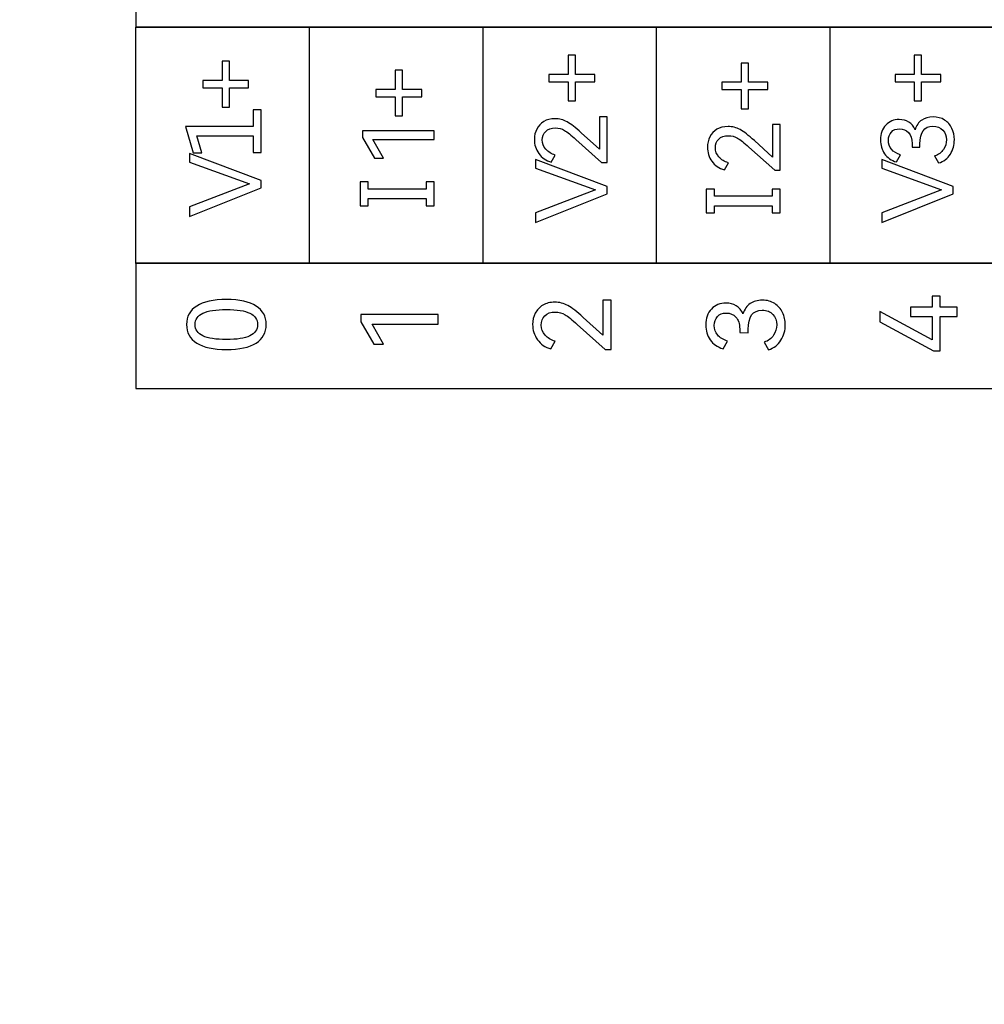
# Model space of a CAD drawing. Header units: millimetres. Extents: x 0 to 427, y 0 to 299.
# Tile 15 of 29: x 121 to 144, y 140 to 163. Entities that reach past the tile are written whole.
import ezdxf

# ---------------------------------------------------------------- set-up
doc = ezdxf.new("R2010")
doc.units = ezdxf.units.MM
doc.header["$LTSCALE"] = 23.1
doc.header["$MEASUREMENT"] = 0
doc.header["$PDSIZE"] = -5
doc.layers.add('IQC尺寸', color=3, linetype='Continuous', lineweight=18)
doc.layers.add('Layer0000', color=7, linetype='Continuous', lineweight=25)
doc.dimstyles.new('+-0.05', dxfattribs={"dimtxt": 2, "dimasz": 2, "dimexe": 1.25, "dimexo": 0.625, "dimtad": 1, "dimdsep": 46, "dimtxsty": 'Standard', "dimcen": 1.5, "dimdle": 4, "dimadec": 0, "dimazin": 0, "dimtol": 1, "dimtp": 0.05, "dimtm": 0.05, "dimtfac": 1, "dimtmove": 0, "dimatfit": 3, "dimfxl": 1, "dimtolj": 1, "dimarcsym": 0})

# ---------------------------------------------------------------- blocks, each defined once
blk = doc.blocks.new('*D34')
at = {"layer": 'Defpoints', "color": 0}
for p in [(195.088, 174.065), (89.1, 120.365), (195.088, 100.517)]:
    blk.add_point(p, dxfattribs=at)
at = {"layer": 'IQC尺寸', "color": 0, "lineweight": -2}
for p, q in [((195.088, 173.44), (195.088, 99.267)), ((89.1, 119.74), (89.1, 99.267)), ((91.1, 100.517), (193.088, 100.517))]:
    blk.add_line(p, q, dxfattribs=at)
at = {"layer": 'IQC尺寸', "color": 0}
for points in [[(91.1, 100.851), (91.1, 100.184), (89.1, 100.517)], [(193.088, 100.184), (193.088, 100.851), (195.088, 100.517)]]:
    blk.add_solid(points, dxfattribs=at)
at = {"layer": 'IQC尺寸', "color": 0, "insert": (142.094, 102.172), "char_height": 2, "attachment_point": 5}
blk.add_mtext('\\A1;106%%p0.2', dxfattribs=at)

msp = doc.modelspace()

# ---------------------------------------------------------------- linework, layer by layer
at = {"layer": 'Layer0000', "color": 7, "linetype": 'Continuous', "lineweight": 25}
for points in [[(160.752, 162.877), (160.752, 165.808), (124.119, 165.808), (124.119, 162.877), (160.752, 162.877)], [(160.752, 154.408), (160.752, 157.34), (124.119, 157.34), (124.119, 154.408), (160.752, 154.408)]]:
    msp.add_lwpolyline(points, close=True, dxfattribs=at)
for points, knots in [([(160.752, 162.877), (160.752, 162.877), (156.681, 162.877), (156.681, 162.877), (156.681, 162.877), (156.681, 162.877), (152.611, 162.877), (152.611, 162.877), (152.611, 162.877), (152.611, 162.877), (148.541, 162.877), (148.541, 162.877), (148.541, 162.877), (148.541, 162.877), (144.47, 162.877), (144.47, 162.877), (144.47, 162.877), (144.47, 162.877), (140.4, 162.877), (140.4, 162.877), (140.4, 162.877), (140.4, 162.877), (136.33, 162.877), (136.33, 162.877), (136.33, 162.877), (136.33, 162.877), (132.259, 162.877), (132.259, 162.877), (132.259, 162.877), (132.259, 162.877), (128.189, 162.877), (128.189, 162.877), (128.189, 162.877), (128.189, 162.877), (124.119, 162.877), (124.119, 162.877)], [0, 0, 0, 0, 0.111111, 0.111111, 0.111111, 0.111111, 0.222222, 0.222222, 0.222222, 0.222222, 0.333333, 0.333333, 0.333333, 0.333333, 0.444444, 0.444444, 0.444444, 0.444444, 0.555556, 0.555556, 0.555556, 0.555556, 0.666667, 0.666667, 0.666667, 0.666667, 0.777778, 0.777778, 0.777778, 0.777778, 0.888889, 0.888889, 0.888889, 0.888889, 1, 1, 1, 1]), ([(133.805, 161.595), (133.805, 161.595), (133.805, 161.769), (133.805, 161.769), (133.805, 161.769), (133.805, 161.769), (134.255, 161.769), (134.255, 161.769), (134.255, 161.769), (134.255, 161.769), (134.255, 162.219), (134.255, 162.219), (134.255, 162.219), (134.255, 162.219), (134.429, 162.219), (134.429, 162.219), (134.429, 162.219), (134.429, 162.219), (134.429, 161.769), (134.429, 161.769), (134.429, 161.769), (134.429, 161.769), (134.878, 161.769), (134.878, 161.769), (134.878, 161.769), (134.878, 161.769), (134.878, 161.595), (134.878, 161.595), (134.878, 161.595), (134.878, 161.595), (134.429, 161.595), (134.429, 161.595), (134.429, 161.595), (134.429, 161.595), (134.429, 161.146), (134.429, 161.146), (134.429, 161.146), (134.429, 161.146), (134.255, 161.146), (134.255, 161.146), (134.255, 161.146), (134.255, 161.146), (134.255, 161.595), (134.255, 161.595), (134.255, 161.595), (134.255, 161.595), (133.805, 161.595), (133.805, 161.595)], [0, 0, 0, 0, 0.083333, 0.083333, 0.083333, 0.083333, 0.166667, 0.166667, 0.166667, 0.166667, 0.25, 0.25, 0.25, 0.25, 0.333333, 0.333333, 0.333333, 0.333333, 0.416667, 0.416667, 0.416667, 0.416667, 0.5, 0.5, 0.5, 0.5, 0.583333, 0.583333, 0.583333, 0.583333, 0.666667, 0.666667, 0.666667, 0.666667, 0.75, 0.75, 0.75, 0.75, 0.833333, 0.833333, 0.833333, 0.833333, 0.916667, 0.916667, 0.916667, 0.916667, 1, 1, 1, 1]), ([(141.92, 161.595), (141.92, 161.595), (141.92, 161.769), (141.92, 161.769), (141.92, 161.769), (141.92, 161.769), (142.37, 161.769), (142.37, 161.769), (142.37, 161.769), (142.37, 161.769), (142.37, 162.219), (142.37, 162.219), (142.37, 162.219), (142.37, 162.219), (142.544, 162.219), (142.544, 162.219), (142.544, 162.219), (142.544, 162.219), (142.544, 161.769), (142.544, 161.769), (142.544, 161.769), (142.544, 161.769), (142.993, 161.769), (142.993, 161.769), (142.993, 161.769), (142.993, 161.769), (142.993, 161.595), (142.993, 161.595), (142.993, 161.595), (142.993, 161.595), (142.544, 161.595), (142.544, 161.595), (142.544, 161.595), (142.544, 161.595), (142.544, 161.146), (142.544, 161.146), (142.544, 161.146), (142.544, 161.146), (142.37, 161.146), (142.37, 161.146), (142.37, 161.146), (142.37, 161.146), (142.37, 161.595), (142.37, 161.595), (142.37, 161.595), (142.37, 161.595), (141.92, 161.595), (141.92, 161.595)], [0, 0, 0, 0, 0.083333, 0.083333, 0.083333, 0.083333, 0.166667, 0.166667, 0.166667, 0.166667, 0.25, 0.25, 0.25, 0.25, 0.333333, 0.333333, 0.333333, 0.333333, 0.416667, 0.416667, 0.416667, 0.416667, 0.5, 0.5, 0.5, 0.5, 0.583333, 0.583333, 0.583333, 0.583333, 0.666667, 0.666667, 0.666667, 0.666667, 0.75, 0.75, 0.75, 0.75, 0.833333, 0.833333, 0.833333, 0.833333, 0.916667, 0.916667, 0.916667, 0.916667, 1, 1, 1, 1]), ([(125.69, 161.453), (125.69, 161.453), (125.69, 161.627), (125.69, 161.627), (125.69, 161.627), (125.69, 161.627), (126.14, 161.627), (126.14, 161.627), (126.14, 161.627), (126.14, 161.627), (126.14, 162.077), (126.14, 162.077), (126.14, 162.077), (126.14, 162.077), (126.314, 162.077), (126.314, 162.077), (126.314, 162.077), (126.314, 162.077), (126.314, 161.627), (126.314, 161.627), (126.314, 161.627), (126.314, 161.627), (126.763, 161.627), (126.763, 161.627), (126.763, 161.627), (126.763, 161.627), (126.763, 161.453), (126.763, 161.453), (126.763, 161.453), (126.763, 161.453), (126.314, 161.453), (126.314, 161.453), (126.314, 161.453), (126.314, 161.453), (126.314, 161.004), (126.314, 161.004), (126.314, 161.004), (126.314, 161.004), (126.14, 161.004), (126.14, 161.004), (126.14, 161.004), (126.14, 161.004), (126.14, 161.453), (126.14, 161.453), (126.14, 161.453), (126.14, 161.453), (125.69, 161.453), (125.69, 161.453)], [0, 0, 0, 0, 0.083333, 0.083333, 0.083333, 0.083333, 0.166667, 0.166667, 0.166667, 0.166667, 0.25, 0.25, 0.25, 0.25, 0.333333, 0.333333, 0.333333, 0.333333, 0.416667, 0.416667, 0.416667, 0.416667, 0.5, 0.5, 0.5, 0.5, 0.583333, 0.583333, 0.583333, 0.583333, 0.666667, 0.666667, 0.666667, 0.666667, 0.75, 0.75, 0.75, 0.75, 0.833333, 0.833333, 0.833333, 0.833333, 0.916667, 0.916667, 0.916667, 0.916667, 1, 1, 1, 1]), ([(129.748, 161.244), (129.748, 161.244), (129.748, 161.419), (129.748, 161.419), (129.748, 161.419), (129.748, 161.419), (130.197, 161.419), (130.197, 161.419), (130.197, 161.419), (130.197, 161.419), (130.197, 161.868), (130.197, 161.868), (130.197, 161.868), (130.197, 161.868), (130.371, 161.868), (130.371, 161.868), (130.371, 161.868), (130.371, 161.868), (130.371, 161.419), (130.371, 161.419), (130.371, 161.419), (130.371, 161.419), (130.821, 161.419), (130.821, 161.419), (130.821, 161.419), (130.821, 161.419), (130.821, 161.244), (130.821, 161.244), (130.821, 161.244), (130.821, 161.244), (130.371, 161.244), (130.371, 161.244), (130.371, 161.244), (130.371, 161.244), (130.371, 160.795), (130.371, 160.795), (130.371, 160.795), (130.371, 160.795), (130.197, 160.795), (130.197, 160.795), (130.197, 160.795), (130.197, 160.795), (130.197, 161.244), (130.197, 161.244), (130.197, 161.244), (130.197, 161.244), (129.748, 161.244), (129.748, 161.244)], [0, 0, 0, 0, 0.083333, 0.083333, 0.083333, 0.083333, 0.166667, 0.166667, 0.166667, 0.166667, 0.25, 0.25, 0.25, 0.25, 0.333333, 0.333333, 0.333333, 0.333333, 0.416667, 0.416667, 0.416667, 0.416667, 0.5, 0.5, 0.5, 0.5, 0.583333, 0.583333, 0.583333, 0.583333, 0.666667, 0.666667, 0.666667, 0.666667, 0.75, 0.75, 0.75, 0.75, 0.833333, 0.833333, 0.833333, 0.833333, 0.916667, 0.916667, 0.916667, 0.916667, 1, 1, 1, 1]), ([(137.863, 161.414), (137.863, 161.414), (137.863, 161.588), (137.863, 161.588), (137.863, 161.588), (137.863, 161.588), (138.312, 161.588), (138.312, 161.588), (138.312, 161.588), (138.312, 161.588), (138.312, 162.037), (138.312, 162.037), (138.312, 162.037), (138.312, 162.037), (138.486, 162.037), (138.486, 162.037), (138.486, 162.037), (138.486, 162.037), (138.486, 161.588), (138.486, 161.588), (138.486, 161.588), (138.486, 161.588), (138.936, 161.588), (138.936, 161.588), (138.936, 161.588), (138.936, 161.588), (138.936, 161.414), (138.936, 161.414), (138.936, 161.414), (138.936, 161.414), (138.486, 161.414), (138.486, 161.414), (138.486, 161.414), (138.486, 161.414), (138.486, 160.964), (138.486, 160.964), (138.486, 160.964), (138.486, 160.964), (138.312, 160.964), (138.312, 160.964), (138.312, 160.964), (138.312, 160.964), (138.312, 161.414), (138.312, 161.414), (138.312, 161.414), (138.312, 161.414), (137.863, 161.414), (137.863, 161.414)], [0, 0, 0, 0, 0.083333, 0.083333, 0.083333, 0.083333, 0.166667, 0.166667, 0.166667, 0.166667, 0.25, 0.25, 0.25, 0.25, 0.333333, 0.333333, 0.333333, 0.333333, 0.416667, 0.416667, 0.416667, 0.416667, 0.5, 0.5, 0.5, 0.5, 0.583333, 0.583333, 0.583333, 0.583333, 0.666667, 0.666667, 0.666667, 0.666667, 0.75, 0.75, 0.75, 0.75, 0.833333, 0.833333, 0.833333, 0.833333, 0.916667, 0.916667, 0.916667, 0.916667, 1, 1, 1, 1]), ([(127.057, 160.935), (127.057, 160.935), (127.057, 159.941), (127.057, 159.941), (127.057, 159.941), (127.057, 159.941), (126.868, 159.941), (126.868, 159.941), (126.868, 159.941), (126.868, 159.941), (126.868, 160.33), (126.868, 160.33), (126.868, 160.33), (126.868, 160.33), (125.551, 160.33), (125.551, 160.33), (125.551, 160.33), (125.551, 160.33), (125.666, 159.931), (125.666, 159.931), (125.666, 159.931), (125.666, 159.931), (125.465, 159.931), (125.465, 159.931), (125.465, 159.931), (125.465, 159.931), (125.285, 160.548), (125.285, 160.548), (125.285, 160.548), (125.285, 160.548), (126.868, 160.548), (126.868, 160.548), (126.868, 160.548), (126.868, 160.548), (126.868, 160.935), (126.868, 160.935), (126.868, 160.935), (126.868, 160.935), (127.057, 160.935), (127.057, 160.935)], [0, 0, 0, 0, 0.1, 0.1, 0.1, 0.1, 0.2, 0.2, 0.2, 0.2, 0.3, 0.3, 0.3, 0.3, 0.4, 0.4, 0.4, 0.4, 0.5, 0.5, 0.5, 0.5, 0.6, 0.6, 0.6, 0.6, 0.7, 0.7, 0.7, 0.7, 0.8, 0.8, 0.8, 0.8, 0.9, 0.9, 0.9, 0.9, 1, 1, 1, 1]), ([(134.991, 160.014), (134.991, 160.014), (134.991, 160.773), (134.991, 160.773), (134.991, 160.773), (134.991, 160.773), (135.172, 160.773), (135.172, 160.773), (135.172, 160.773), (135.172, 160.773), (135.172, 159.702), (135.172, 159.702), (135.172, 159.702), (135.172, 159.702), (135.041, 159.702), (135.041, 159.702), (135.041, 159.702), (135.041, 159.702), (134.436, 160.246), (134.436, 160.246), (134.436, 160.246), (134.323, 160.348), (134.233, 160.418), (134.169, 160.457), (134.169, 160.457), (134.104, 160.495), (134.033, 160.514), (133.956, 160.514), (133.956, 160.514), (133.859, 160.514), (133.783, 160.487), (133.729, 160.434), (133.729, 160.434), (133.676, 160.38), (133.649, 160.313), (133.649, 160.232), (133.649, 160.232), (133.649, 160.149), (133.677, 160.077), (133.733, 160.014), (133.733, 160.014), (133.789, 159.951), (133.862, 159.906), (133.954, 159.879), (133.954, 159.879), (133.954, 159.879), (133.86, 159.714), (133.86, 159.714), (133.86, 159.714), (133.735, 159.747), (133.637, 159.814), (133.568, 159.913), (133.568, 159.913), (133.498, 160.012), (133.463, 160.123), (133.463, 160.246), (133.463, 160.246), (133.463, 160.334), (133.482, 160.415), (133.52, 160.489), (133.52, 160.489), (133.557, 160.562), (133.612, 160.62), (133.685, 160.664), (133.685, 160.664), (133.757, 160.708), (133.845, 160.729), (133.947, 160.729), (133.947, 160.729), (134.047, 160.729), (134.141, 160.705), (134.229, 160.656), (134.229, 160.656), (134.318, 160.607), (134.43, 160.522), (134.564, 160.399), (134.564, 160.399), (134.564, 160.399), (134.991, 160.014), (134.991, 160.014)], [0, 0, 0, 0, 0.05, 0.05, 0.05, 0.05, 0.1, 0.1, 0.1, 0.1, 0.15, 0.15, 0.15, 0.15, 0.2, 0.2, 0.2, 0.2, 0.25, 0.25, 0.25, 0.25, 0.3, 0.3, 0.3, 0.3, 0.35, 0.35, 0.35, 0.35, 0.4, 0.4, 0.4, 0.4, 0.45, 0.45, 0.45, 0.45, 0.5, 0.5, 0.5, 0.5, 0.55, 0.55, 0.55, 0.55, 0.6, 0.6, 0.6, 0.6, 0.65, 0.65, 0.65, 0.65, 0.7, 0.7, 0.7, 0.7, 0.75, 0.75, 0.75, 0.75, 0.8, 0.8, 0.8, 0.8, 0.85, 0.85, 0.85, 0.85, 0.9, 0.9, 0.9, 0.9, 0.95, 0.95, 0.95, 0.95, 1, 1, 1, 1]), ([(142.39, 160.473), (142.422, 160.573), (142.474, 160.649), (142.546, 160.698), (142.546, 160.698), (142.618, 160.748), (142.707, 160.773), (142.812, 160.773), (142.812, 160.773), (142.916, 160.773), (143.006, 160.749), (143.082, 160.7), (143.082, 160.7), (143.157, 160.651), (143.215, 160.586), (143.254, 160.505), (143.254, 160.505), (143.292, 160.424), (143.312, 160.335), (143.312, 160.239), (143.312, 160.239), (143.312, 160.116), (143.281, 160.004), (143.218, 159.9), (143.218, 159.9), (143.155, 159.797), (143.064, 159.728), (142.943, 159.693), (142.943, 159.693), (142.943, 159.693), (142.849, 159.858), (142.849, 159.858), (142.849, 159.858), (142.94, 159.887), (143.01, 159.937), (143.056, 160.008), (143.056, 160.008), (143.103, 160.079), (143.126, 160.156), (143.126, 160.239), (143.126, 160.239), (143.126, 160.329), (143.098, 160.404), (143.043, 160.465), (143.043, 160.465), (142.987, 160.525), (142.909, 160.555), (142.81, 160.555), (142.81, 160.555), (142.605, 160.555), (142.503, 160.415), (142.503, 160.136), (142.503, 160.136), (142.503, 160.136), (142.503, 160.064), (142.503, 160.064), (142.503, 160.064), (142.503, 160.064), (142.319, 160.067), (142.319, 160.067), (142.319, 160.067), (142.319, 160.067), (142.319, 160.147), (142.319, 160.147), (142.319, 160.147), (142.319, 160.26), (142.292, 160.346), (142.237, 160.405), (142.237, 160.405), (142.181, 160.464), (142.111, 160.493), (142.026, 160.493), (142.026, 160.493), (141.945, 160.493), (141.881, 160.468), (141.835, 160.418), (141.835, 160.418), (141.789, 160.367), (141.766, 160.302), (141.766, 160.223), (141.766, 160.223), (141.766, 160.14), (141.791, 160.07), (141.84, 160.013), (141.84, 160.013), (141.889, 159.955), (141.959, 159.912), (142.051, 159.881), (142.051, 159.881), (142.051, 159.881), (141.957, 159.716), (141.957, 159.716), (141.957, 159.716), (141.833, 159.753), (141.739, 159.817), (141.676, 159.91), (141.676, 159.91), (141.612, 160.002), (141.581, 160.11), (141.581, 160.234), (141.581, 160.234), (141.581, 160.378), (141.621, 160.493), (141.702, 160.58), (141.702, 160.58), (141.783, 160.668), (141.889, 160.711), (142.021, 160.711), (142.021, 160.711), (142.105, 160.711), (142.179, 160.692), (142.243, 160.653), (142.243, 160.653), (142.308, 160.614), (142.357, 160.554), (142.39, 160.473)], [0, 0, 0, 0, 0.034483, 0.034483, 0.034483, 0.034483, 0.068966, 0.068966, 0.068966, 0.068966, 0.103448, 0.103448, 0.103448, 0.103448, 0.137931, 0.137931, 0.137931, 0.137931, 0.172414, 0.172414, 0.172414, 0.172414, 0.206897, 0.206897, 0.206897, 0.206897, 0.241379, 0.241379, 0.241379, 0.241379, 0.275862, 0.275862, 0.275862, 0.275862, 0.310345, 0.310345, 0.310345, 0.310345, 0.344828, 0.344828, 0.344828, 0.344828, 0.37931, 0.37931, 0.37931, 0.37931, 0.413793, 0.413793, 0.413793, 0.413793, 0.448276, 0.448276, 0.448276, 0.448276, 0.482759, 0.482759, 0.482759, 0.482759, 0.517241, 0.517241, 0.517241, 0.517241, 0.551724, 0.551724, 0.551724, 0.551724, 0.586207, 0.586207, 0.586207, 0.586207, 0.62069, 0.62069, 0.62069, 0.62069, 0.655172, 0.655172, 0.655172, 0.655172, 0.689655, 0.689655, 0.689655, 0.689655, 0.724138, 0.724138, 0.724138, 0.724138, 0.758621, 0.758621, 0.758621, 0.758621, 0.793103, 0.793103, 0.793103, 0.793103, 0.827586, 0.827586, 0.827586, 0.827586, 0.862069, 0.862069, 0.862069, 0.862069, 0.896552, 0.896552, 0.896552, 0.896552, 0.931034, 0.931034, 0.931034, 0.931034, 0.965517, 0.965517, 0.965517, 0.965517, 1, 1, 1, 1]), ([(139.048, 159.832), (139.048, 159.832), (139.048, 160.591), (139.048, 160.591), (139.048, 160.591), (139.048, 160.591), (139.229, 160.591), (139.229, 160.591), (139.229, 160.591), (139.229, 160.591), (139.229, 159.521), (139.229, 159.521), (139.229, 159.521), (139.229, 159.521), (139.099, 159.521), (139.099, 159.521), (139.099, 159.521), (139.099, 159.521), (138.493, 160.064), (138.493, 160.064), (138.493, 160.064), (138.38, 160.166), (138.291, 160.237), (138.226, 160.275), (138.226, 160.275), (138.161, 160.313), (138.09, 160.332), (138.014, 160.332), (138.014, 160.332), (137.916, 160.332), (137.84, 160.306), (137.787, 160.252), (137.787, 160.252), (137.733, 160.199), (137.707, 160.131), (137.707, 160.05), (137.707, 160.05), (137.707, 159.968), (137.735, 159.895), (137.79, 159.832), (137.79, 159.832), (137.846, 159.77), (137.92, 159.725), (138.012, 159.697), (138.012, 159.697), (138.012, 159.697), (137.918, 159.532), (137.918, 159.532), (137.918, 159.532), (137.792, 159.566), (137.695, 159.632), (137.625, 159.732), (137.625, 159.732), (137.556, 159.831), (137.521, 159.942), (137.521, 160.064), (137.521, 160.064), (137.521, 160.153), (137.54, 160.234), (137.577, 160.307), (137.577, 160.307), (137.615, 160.381), (137.67, 160.439), (137.742, 160.483), (137.742, 160.483), (137.815, 160.526), (137.902, 160.548), (138.005, 160.548), (138.005, 160.548), (138.104, 160.548), (138.198, 160.523), (138.287, 160.475), (138.287, 160.475), (138.375, 160.426), (138.487, 160.34), (138.622, 160.218), (138.622, 160.218), (138.622, 160.218), (139.048, 159.832), (139.048, 159.832)], [0, 0, 0, 0, 0.05, 0.05, 0.05, 0.05, 0.1, 0.1, 0.1, 0.1, 0.15, 0.15, 0.15, 0.15, 0.2, 0.2, 0.2, 0.2, 0.25, 0.25, 0.25, 0.25, 0.3, 0.3, 0.3, 0.3, 0.35, 0.35, 0.35, 0.35, 0.4, 0.4, 0.4, 0.4, 0.45, 0.45, 0.45, 0.45, 0.5, 0.5, 0.5, 0.5, 0.55, 0.55, 0.55, 0.55, 0.6, 0.6, 0.6, 0.6, 0.65, 0.65, 0.65, 0.65, 0.7, 0.7, 0.7, 0.7, 0.75, 0.75, 0.75, 0.75, 0.8, 0.8, 0.8, 0.8, 0.85, 0.85, 0.85, 0.85, 0.9, 0.9, 0.9, 0.9, 0.95, 0.95, 0.95, 0.95, 1, 1, 1, 1]), ([(129.929, 159.802), (129.929, 159.802), (129.718, 159.802), (129.718, 159.802), (129.718, 159.802), (129.718, 159.802), (129.433, 160.291), (129.433, 160.291), (129.433, 160.291), (129.433, 160.291), (129.433, 160.447), (129.433, 160.447), (129.433, 160.447), (129.433, 160.447), (131.114, 160.447), (131.114, 160.447), (131.114, 160.447), (131.114, 160.447), (131.114, 160.24), (131.114, 160.24), (131.114, 160.24), (131.114, 160.24), (129.679, 160.24), (129.679, 160.24), (129.679, 160.24), (129.679, 160.24), (129.929, 159.802), (129.929, 159.802)], [0, 0, 0, 0, 0.142857, 0.142857, 0.142857, 0.142857, 0.285714, 0.285714, 0.285714, 0.285714, 0.428571, 0.428571, 0.428571, 0.428571, 0.571429, 0.571429, 0.571429, 0.571429, 0.714286, 0.714286, 0.714286, 0.714286, 0.857143, 0.857143, 0.857143, 0.857143, 1, 1, 1, 1]), ([(125.378, 158.668), (125.378, 158.668), (126.784, 159.202), (126.784, 159.202), (126.784, 159.202), (126.784, 159.202), (125.378, 159.711), (125.378, 159.711), (125.378, 159.711), (125.378, 159.711), (125.378, 159.918), (125.378, 159.918), (125.378, 159.918), (125.378, 159.918), (127.057, 159.28), (127.057, 159.28), (127.057, 159.28), (127.057, 159.28), (127.057, 159.108), (127.057, 159.108), (127.057, 159.108), (127.057, 159.108), (125.378, 158.441), (125.378, 158.441), (125.378, 158.441), (125.378, 158.441), (125.378, 158.668), (125.378, 158.668)], [0, 0, 0, 0, 0.142857, 0.142857, 0.142857, 0.142857, 0.285714, 0.285714, 0.285714, 0.285714, 0.428571, 0.428571, 0.428571, 0.428571, 0.571429, 0.571429, 0.571429, 0.571429, 0.714286, 0.714286, 0.714286, 0.714286, 0.857143, 0.857143, 0.857143, 0.857143, 1, 1, 1, 1]), ([(133.493, 158.526), (133.493, 158.526), (134.899, 159.06), (134.899, 159.06), (134.899, 159.06), (134.899, 159.06), (133.493, 159.569), (133.493, 159.569), (133.493, 159.569), (133.493, 159.569), (133.493, 159.776), (133.493, 159.776), (133.493, 159.776), (133.493, 159.776), (135.172, 159.138), (135.172, 159.138), (135.172, 159.138), (135.172, 159.138), (135.172, 158.966), (135.172, 158.966), (135.172, 158.966), (135.172, 158.966), (133.493, 158.299), (133.493, 158.299), (133.493, 158.299), (133.493, 158.299), (133.493, 158.526), (133.493, 158.526)], [0, 0, 0, 0, 0.142857, 0.142857, 0.142857, 0.142857, 0.285714, 0.285714, 0.285714, 0.285714, 0.428571, 0.428571, 0.428571, 0.428571, 0.571429, 0.571429, 0.571429, 0.571429, 0.714286, 0.714286, 0.714286, 0.714286, 0.857143, 0.857143, 0.857143, 0.857143, 1, 1, 1, 1]), ([(141.608, 158.526), (141.608, 158.526), (143.014, 159.06), (143.014, 159.06), (143.014, 159.06), (143.014, 159.06), (141.608, 159.569), (141.608, 159.569), (141.608, 159.569), (141.608, 159.569), (141.608, 159.776), (141.608, 159.776), (141.608, 159.776), (141.608, 159.776), (143.287, 159.138), (143.287, 159.138), (143.287, 159.138), (143.287, 159.138), (143.287, 158.966), (143.287, 158.966), (143.287, 158.966), (143.287, 158.966), (141.608, 158.299), (141.608, 158.299), (141.608, 158.299), (141.608, 158.299), (141.608, 158.526), (141.608, 158.526)], [0, 0, 0, 0, 0.142857, 0.142857, 0.142857, 0.142857, 0.285714, 0.285714, 0.285714, 0.285714, 0.428571, 0.428571, 0.428571, 0.428571, 0.571429, 0.571429, 0.571429, 0.571429, 0.714286, 0.714286, 0.714286, 0.714286, 0.857143, 0.857143, 0.857143, 0.857143, 1, 1, 1, 1]), ([(129.569, 159.248), (129.569, 159.248), (129.569, 159.082), (129.569, 159.082), (129.569, 159.082), (129.569, 159.082), (130.925, 159.082), (130.925, 159.082), (130.925, 159.082), (130.925, 159.082), (130.925, 159.248), (130.925, 159.248), (130.925, 159.248), (130.925, 159.248), (131.114, 159.248), (131.114, 159.248), (131.114, 159.248), (131.114, 159.248), (131.114, 158.691), (131.114, 158.691), (131.114, 158.691), (131.114, 158.691), (130.925, 158.691), (130.925, 158.691), (130.925, 158.691), (130.925, 158.691), (130.925, 158.858), (130.925, 158.858), (130.925, 158.858), (130.925, 158.858), (129.569, 158.858), (129.569, 158.858), (129.569, 158.858), (129.569, 158.858), (129.569, 158.691), (129.569, 158.691), (129.569, 158.691), (129.569, 158.691), (129.38, 158.691), (129.38, 158.691), (129.38, 158.691), (129.38, 158.691), (129.38, 159.248), (129.38, 159.248), (129.38, 159.248), (129.38, 159.248), (129.569, 159.248), (129.569, 159.248)], [0, 0, 0, 0, 0.083333, 0.083333, 0.083333, 0.083333, 0.166667, 0.166667, 0.166667, 0.166667, 0.25, 0.25, 0.25, 0.25, 0.333333, 0.333333, 0.333333, 0.333333, 0.416667, 0.416667, 0.416667, 0.416667, 0.5, 0.5, 0.5, 0.5, 0.583333, 0.583333, 0.583333, 0.583333, 0.666667, 0.666667, 0.666667, 0.666667, 0.75, 0.75, 0.75, 0.75, 0.833333, 0.833333, 0.833333, 0.833333, 0.916667, 0.916667, 0.916667, 0.916667, 1, 1, 1, 1]), ([(137.684, 159.079), (137.684, 159.079), (137.684, 158.912), (137.684, 158.912), (137.684, 158.912), (137.684, 158.912), (139.04, 158.912), (139.04, 158.912), (139.04, 158.912), (139.04, 158.912), (139.04, 159.079), (139.04, 159.079), (139.04, 159.079), (139.04, 159.079), (139.229, 159.079), (139.229, 159.079), (139.229, 159.079), (139.229, 159.079), (139.229, 158.521), (139.229, 158.521), (139.229, 158.521), (139.229, 158.521), (139.04, 158.521), (139.04, 158.521), (139.04, 158.521), (139.04, 158.521), (139.04, 158.689), (139.04, 158.689), (139.04, 158.689), (139.04, 158.689), (137.684, 158.689), (137.684, 158.689), (137.684, 158.689), (137.684, 158.689), (137.684, 158.521), (137.684, 158.521), (137.684, 158.521), (137.684, 158.521), (137.495, 158.521), (137.495, 158.521), (137.495, 158.521), (137.495, 158.521), (137.495, 159.079), (137.495, 159.079), (137.495, 159.079), (137.495, 159.079), (137.684, 159.079), (137.684, 159.079)], [0, 0, 0, 0, 0.083333, 0.083333, 0.083333, 0.083333, 0.166667, 0.166667, 0.166667, 0.166667, 0.25, 0.25, 0.25, 0.25, 0.333333, 0.333333, 0.333333, 0.333333, 0.416667, 0.416667, 0.416667, 0.416667, 0.5, 0.5, 0.5, 0.5, 0.583333, 0.583333, 0.583333, 0.583333, 0.666667, 0.666667, 0.666667, 0.666667, 0.75, 0.75, 0.75, 0.75, 0.833333, 0.833333, 0.833333, 0.833333, 0.916667, 0.916667, 0.916667, 0.916667, 1, 1, 1, 1]), ([(160.752, 157.333), (160.752, 157.333), (156.681, 157.333), (156.681, 157.333), (156.681, 157.333), (156.681, 157.333), (152.611, 157.333), (152.611, 157.333), (152.611, 157.333), (152.611, 157.333), (148.541, 157.333), (148.541, 157.333), (148.541, 157.333), (148.541, 157.333), (144.47, 157.333), (144.47, 157.333), (144.47, 157.333), (144.47, 157.333), (140.4, 157.333), (140.4, 157.333), (140.4, 157.333), (140.4, 157.333), (136.33, 157.333), (136.33, 157.333), (136.33, 157.333), (136.33, 157.333), (132.259, 157.333), (132.259, 157.333), (132.259, 157.333), (132.259, 157.333), (128.189, 157.333), (128.189, 157.333), (128.189, 157.333), (128.189, 157.333), (124.119, 157.333), (124.119, 157.333)], [0, 0, 0, 0, 0.111111, 0.111111, 0.111111, 0.111111, 0.222222, 0.222222, 0.222222, 0.222222, 0.333333, 0.333333, 0.333333, 0.333333, 0.444444, 0.444444, 0.444444, 0.444444, 0.555556, 0.555556, 0.555556, 0.555556, 0.666667, 0.666667, 0.666667, 0.666667, 0.777778, 0.777778, 0.777778, 0.777778, 0.888889, 0.888889, 0.888889, 0.888889, 1, 1, 1, 1]), ([(142.282, 156.31), (142.282, 156.31), (142.788, 156.31), (142.788, 156.31), (142.788, 156.31), (142.788, 156.31), (142.788, 156.569), (142.788, 156.569), (142.788, 156.569), (142.788, 156.569), (142.978, 156.569), (142.978, 156.569), (142.978, 156.569), (142.978, 156.569), (142.978, 156.31), (142.978, 156.31), (142.978, 156.31), (142.978, 156.31), (143.378, 156.31), (143.378, 156.31), (143.378, 156.31), (143.378, 156.31), (143.378, 156.09), (143.378, 156.09), (143.378, 156.09), (143.378, 156.09), (142.978, 156.09), (142.978, 156.09), (142.978, 156.09), (142.978, 156.09), (142.978, 155.29), (142.978, 155.29), (142.978, 155.29), (142.978, 155.29), (142.825, 155.29), (142.825, 155.29), (142.825, 155.29), (142.825, 155.29), (141.568, 155.969), (141.568, 155.969), (141.568, 155.969), (141.568, 155.969), (141.568, 156.209), (141.568, 156.209), (141.568, 156.209), (141.568, 156.209), (142.788, 155.547), (142.788, 155.547), (142.788, 155.547), (142.788, 155.547), (142.788, 156.09), (142.788, 156.09), (142.788, 156.09), (142.788, 156.09), (142.282, 156.09), (142.282, 156.09), (142.282, 156.09), (142.282, 156.09), (142.282, 156.31), (142.282, 156.31)], [0, 0, 0, 0, 0.066667, 0.066667, 0.066667, 0.066667, 0.133333, 0.133333, 0.133333, 0.133333, 0.2, 0.2, 0.2, 0.2, 0.266667, 0.266667, 0.266667, 0.266667, 0.333333, 0.333333, 0.333333, 0.333333, 0.4, 0.4, 0.4, 0.4, 0.466667, 0.466667, 0.466667, 0.466667, 0.533333, 0.533333, 0.533333, 0.533333, 0.6, 0.6, 0.6, 0.6, 0.666667, 0.666667, 0.666667, 0.666667, 0.733333, 0.733333, 0.733333, 0.733333, 0.8, 0.8, 0.8, 0.8, 0.866667, 0.866667, 0.866667, 0.866667, 0.933333, 0.933333, 0.933333, 0.933333, 1, 1, 1, 1]), ([(126.243, 156.49), (126.549, 156.49), (126.781, 156.44), (126.938, 156.338), (126.938, 156.338), (127.096, 156.237), (127.174, 156.092), (127.174, 155.903), (127.174, 155.903), (127.174, 155.715), (127.095, 155.57), (126.937, 155.469), (126.937, 155.469), (126.779, 155.368), (126.548, 155.317), (126.243, 155.317), (126.243, 155.317), (125.937, 155.317), (125.705, 155.368), (125.546, 155.469), (125.546, 155.469), (125.387, 155.57), (125.307, 155.715), (125.307, 155.903), (125.307, 155.903), (125.307, 156.092), (125.386, 156.237), (125.544, 156.338), (125.544, 156.338), (125.702, 156.44), (125.935, 156.49), (126.243, 156.49)], [0, 0, 0, 0, 0.125, 0.125, 0.125, 0.125, 0.25, 0.25, 0.25, 0.25, 0.375, 0.375, 0.375, 0.375, 0.5, 0.5, 0.5, 0.5, 0.625, 0.625, 0.625, 0.625, 0.75, 0.75, 0.75, 0.75, 0.875, 0.875, 0.875, 0.875, 1, 1, 1, 1]), ([(135.068, 155.658), (135.068, 155.658), (135.068, 156.475), (135.068, 156.475), (135.068, 156.475), (135.068, 156.475), (135.263, 156.475), (135.263, 156.475), (135.263, 156.475), (135.263, 156.475), (135.263, 155.322), (135.263, 155.322), (135.263, 155.322), (135.263, 155.322), (135.122, 155.322), (135.122, 155.322), (135.122, 155.322), (135.122, 155.322), (134.47, 155.907), (134.47, 155.907), (134.47, 155.907), (134.348, 156.018), (134.252, 156.093), (134.182, 156.135), (134.182, 156.135), (134.112, 156.176), (134.036, 156.196), (133.954, 156.196), (133.954, 156.196), (133.849, 156.196), (133.767, 156.168), (133.709, 156.11), (133.709, 156.11), (133.652, 156.052), (133.623, 155.98), (133.623, 155.893), (133.623, 155.893), (133.623, 155.804), (133.653, 155.726), (133.713, 155.658), (133.713, 155.658), (133.773, 155.591), (133.853, 155.542), (133.951, 155.512), (133.951, 155.512), (133.951, 155.512), (133.85, 155.335), (133.85, 155.335), (133.85, 155.335), (133.715, 155.371), (133.61, 155.442), (133.535, 155.549), (133.535, 155.549), (133.46, 155.656), (133.423, 155.776), (133.423, 155.907), (133.423, 155.907), (133.423, 156.003), (133.443, 156.09), (133.483, 156.169), (133.483, 156.169), (133.524, 156.248), (133.583, 156.311), (133.661, 156.358), (133.661, 156.358), (133.739, 156.405), (133.834, 156.429), (133.944, 156.429), (133.944, 156.429), (134.051, 156.429), (134.152, 156.402), (134.248, 156.349), (134.248, 156.349), (134.343, 156.297), (134.463, 156.205), (134.608, 156.073), (134.608, 156.073), (134.608, 156.073), (135.068, 155.658), (135.068, 155.658)], [0, 0, 0, 0, 0.05, 0.05, 0.05, 0.05, 0.1, 0.1, 0.1, 0.1, 0.15, 0.15, 0.15, 0.15, 0.2, 0.2, 0.2, 0.2, 0.25, 0.25, 0.25, 0.25, 0.3, 0.3, 0.3, 0.3, 0.35, 0.35, 0.35, 0.35, 0.4, 0.4, 0.4, 0.4, 0.45, 0.45, 0.45, 0.45, 0.5, 0.5, 0.5, 0.5, 0.55, 0.55, 0.55, 0.55, 0.6, 0.6, 0.6, 0.6, 0.65, 0.65, 0.65, 0.65, 0.7, 0.7, 0.7, 0.7, 0.75, 0.75, 0.75, 0.75, 0.8, 0.8, 0.8, 0.8, 0.85, 0.85, 0.85, 0.85, 0.9, 0.9, 0.9, 0.9, 0.95, 0.95, 0.95, 0.95, 1, 1, 1, 1]), ([(138.355, 156.152), (138.389, 156.261), (138.445, 156.342), (138.523, 156.395), (138.523, 156.395), (138.6, 156.449), (138.696, 156.475), (138.809, 156.475), (138.809, 156.475), (138.921, 156.475), (139.018, 156.449), (139.099, 156.396), (139.099, 156.396), (139.181, 156.344), (139.243, 156.274), (139.285, 156.187), (139.285, 156.187), (139.327, 156.099), (139.348, 156.004), (139.348, 155.9), (139.348, 155.9), (139.348, 155.768), (139.314, 155.647), (139.246, 155.536), (139.246, 155.536), (139.179, 155.425), (139.08, 155.35), (138.95, 155.312), (138.95, 155.312), (138.95, 155.312), (138.849, 155.49), (138.849, 155.49), (138.849, 155.49), (138.948, 155.521), (139.022, 155.575), (139.072, 155.652), (139.072, 155.652), (139.122, 155.728), (139.148, 155.811), (139.148, 155.9), (139.148, 155.9), (139.148, 155.997), (139.118, 156.078), (139.057, 156.143), (139.057, 156.143), (138.997, 156.208), (138.914, 156.241), (138.807, 156.241), (138.807, 156.241), (138.586, 156.241), (138.476, 156.09), (138.476, 155.789), (138.476, 155.789), (138.476, 155.789), (138.476, 155.712), (138.476, 155.712), (138.476, 155.712), (138.476, 155.712), (138.278, 155.715), (138.278, 155.715), (138.278, 155.715), (138.278, 155.715), (138.278, 155.801), (138.278, 155.801), (138.278, 155.801), (138.278, 155.923), (138.249, 156.016), (138.189, 156.079), (138.189, 156.079), (138.13, 156.142), (138.054, 156.174), (137.962, 156.174), (137.962, 156.174), (137.875, 156.174), (137.807, 156.147), (137.757, 156.093), (137.757, 156.093), (137.708, 156.038), (137.683, 155.968), (137.683, 155.883), (137.683, 155.883), (137.683, 155.794), (137.71, 155.719), (137.762, 155.657), (137.762, 155.657), (137.815, 155.595), (137.891, 155.548), (137.989, 155.515), (137.989, 155.515), (137.989, 155.515), (137.888, 155.337), (137.888, 155.337), (137.888, 155.337), (137.755, 155.377), (137.654, 155.446), (137.586, 155.546), (137.586, 155.546), (137.517, 155.645), (137.483, 155.762), (137.483, 155.895), (137.483, 155.895), (137.483, 156.05), (137.527, 156.174), (137.614, 156.268), (137.614, 156.268), (137.701, 156.362), (137.816, 156.409), (137.957, 156.409), (137.957, 156.409), (138.048, 156.409), (138.128, 156.388), (138.197, 156.346), (138.197, 156.346), (138.266, 156.304), (138.319, 156.239), (138.355, 156.152)], [0, 0, 0, 0, 0.034483, 0.034483, 0.034483, 0.034483, 0.068966, 0.068966, 0.068966, 0.068966, 0.103448, 0.103448, 0.103448, 0.103448, 0.137931, 0.137931, 0.137931, 0.137931, 0.172414, 0.172414, 0.172414, 0.172414, 0.206897, 0.206897, 0.206897, 0.206897, 0.241379, 0.241379, 0.241379, 0.241379, 0.275862, 0.275862, 0.275862, 0.275862, 0.310345, 0.310345, 0.310345, 0.310345, 0.344828, 0.344828, 0.344828, 0.344828, 0.37931, 0.37931, 0.37931, 0.37931, 0.413793, 0.413793, 0.413793, 0.413793, 0.448276, 0.448276, 0.448276, 0.448276, 0.482759, 0.482759, 0.482759, 0.482759, 0.517241, 0.517241, 0.517241, 0.517241, 0.551724, 0.551724, 0.551724, 0.551724, 0.586207, 0.586207, 0.586207, 0.586207, 0.62069, 0.62069, 0.62069, 0.62069, 0.655172, 0.655172, 0.655172, 0.655172, 0.689655, 0.689655, 0.689655, 0.689655, 0.724138, 0.724138, 0.724138, 0.724138, 0.758621, 0.758621, 0.758621, 0.758621, 0.793103, 0.793103, 0.793103, 0.793103, 0.827586, 0.827586, 0.827586, 0.827586, 0.862069, 0.862069, 0.862069, 0.862069, 0.896552, 0.896552, 0.896552, 0.896552, 0.931034, 0.931034, 0.931034, 0.931034, 0.965517, 0.965517, 0.965517, 0.965517, 1, 1, 1, 1]), ([(126.243, 155.552), (126.489, 155.552), (126.671, 155.58), (126.791, 155.637), (126.791, 155.637), (126.912, 155.694), (126.972, 155.782), (126.972, 155.903), (126.972, 155.903), (126.972, 156.023), (126.912, 156.112), (126.793, 156.169), (126.793, 156.169), (126.673, 156.227), (126.49, 156.256), (126.243, 156.256), (126.243, 156.256), (125.995, 156.256), (125.81, 156.227), (125.689, 156.169), (125.689, 156.169), (125.568, 156.112), (125.507, 156.023), (125.507, 155.903), (125.507, 155.903), (125.507, 155.782), (125.568, 155.694), (125.689, 155.637), (125.689, 155.637), (125.81, 155.58), (125.995, 155.552), (126.243, 155.552)], [0, 0, 0, 0, 0.125, 0.125, 0.125, 0.125, 0.25, 0.25, 0.25, 0.25, 0.375, 0.375, 0.375, 0.375, 0.5, 0.5, 0.5, 0.5, 0.625, 0.625, 0.625, 0.625, 0.75, 0.75, 0.75, 0.75, 0.875, 0.875, 0.875, 0.875, 1, 1, 1, 1]), ([(129.928, 155.443), (129.928, 155.443), (129.701, 155.443), (129.701, 155.443), (129.701, 155.443), (129.701, 155.443), (129.395, 155.969), (129.395, 155.969), (129.395, 155.969), (129.395, 155.969), (129.395, 156.137), (129.395, 156.137), (129.395, 156.137), (129.395, 156.137), (131.205, 156.137), (131.205, 156.137), (131.205, 156.137), (131.205, 156.137), (131.205, 155.915), (131.205, 155.915), (131.205, 155.915), (131.205, 155.915), (129.659, 155.915), (129.659, 155.915), (129.659, 155.915), (129.659, 155.915), (129.928, 155.443), (129.928, 155.443)], [0, 0, 0, 0, 0.142857, 0.142857, 0.142857, 0.142857, 0.285714, 0.285714, 0.285714, 0.285714, 0.428571, 0.428571, 0.428571, 0.428571, 0.571429, 0.571429, 0.571429, 0.571429, 0.714286, 0.714286, 0.714286, 0.714286, 0.857143, 0.857143, 0.857143, 0.857143, 1, 1, 1, 1])]:
    msp.add_open_spline(points, degree=3, knots=knots, dxfattribs=at)
for points in [[(124.119, 157.333), (124.119, 157.333), (124.119, 162.877), (124.119, 162.877)], [(128.189, 157.333), (128.189, 157.333), (128.189, 162.877), (128.189, 162.877)], [(132.259, 157.333), (132.259, 157.333), (132.259, 162.877), (132.259, 162.877)], [(136.33, 157.333), (136.33, 157.333), (136.33, 162.877), (136.33, 162.877)], [(140.4, 157.333), (140.4, 157.333), (140.4, 162.877), (140.4, 162.877)]]:
    msp.add_open_spline(points, degree=3, dxfattribs=at)

# ---------------------------------------------------------------- dimensions: what is measured, and where the dimension line sits
at = {"layer": 'IQC尺寸'}
dim = msp.add_linear_dim(base=(195.088, 100.517), p1=(89.1, 120.365), p2=(195.088, 174.065), text='<>%%p0.2', dimstyle='+-0.05', override={"dimgap": 0.625, "dimtad": 1, "dimjust": 0, "dimdec": 1, "dimlfac": 1, "dimpost": '<>', "dimse1": 0, "dimse2": 0, "dimsd1": 0, "dimsd2": 0, "dimtol": 0, "dimlim": 0, "dimtofl": 1, "dimtvp": 0.1, "dimarcsym": 1}, dxfattribs=at)
dim.commit()
dim.dimension.update_dxf_attribs({"geometry": '*D34', "text_midpoint": (142.094, 102.172)})

doc.saveas('drawing.dxf')
